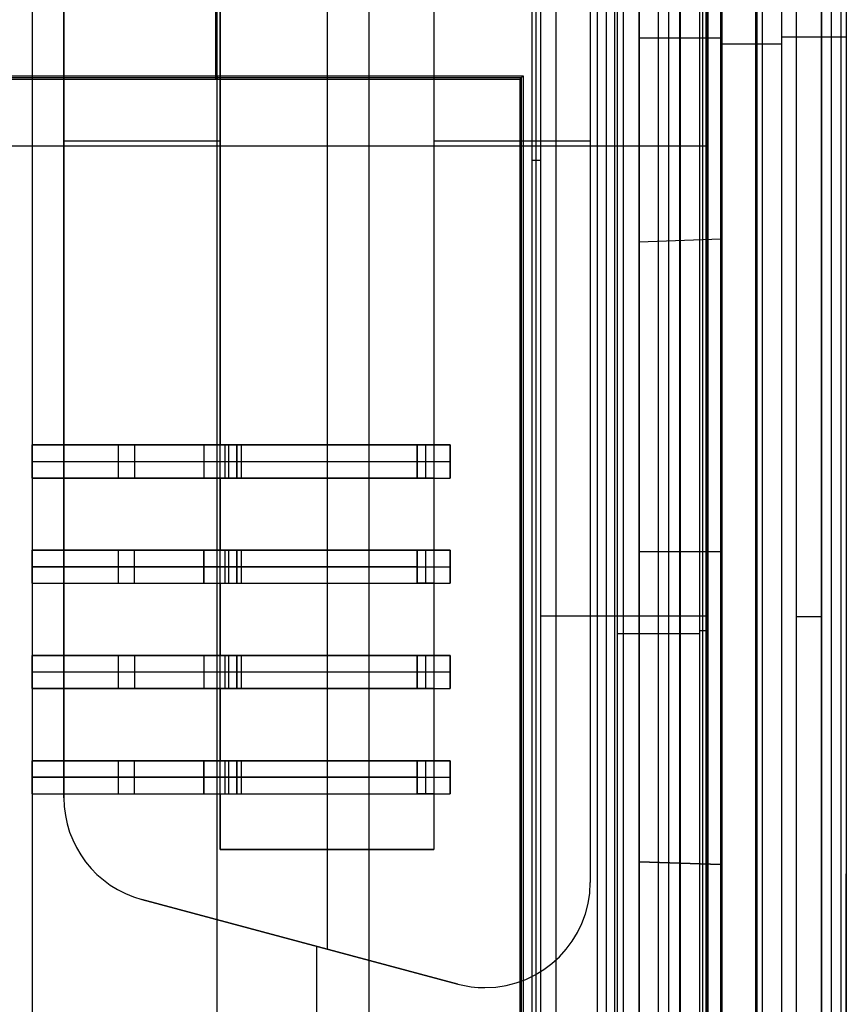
# Model space of a CAD drawing. Extents: x -15 to 7, y 1 to 148.
# Tile 28 of 194: x -3 to 7, y 44 to 56. Entities that reach past the tile are written whole.
import ezdxf

# ---------------------------------------------------------------- set-up
doc = ezdxf.new("R2010")
doc.units = 0
doc.layers.add('DEFAULT', color=7, linetype='CONTINUOUS')

msp = doc.modelspace()

# ---------------------------------------------------------------- linework, layer by layer
at = {"layer": 'DEFAULT', "color": 254}
for p, q in [((4.845, 26.585, -55.549), (4.845, 135.628, -55.549)), ((6.566, 8.202, -17.951), (6.566, 103.345, -17.951)), ((7.345, 103.345, -18.751), (7.345, 8.202, -18.751)), ((6.255, 10.889, -19.7), (6.255, 101.097, -19.7)), ((6.26, 10.889, -19.2), (6.26, 101.097, -19.2)), ((6.264, 101.097, -18.7), (6.264, 10.889, -18.7)), ((6.33, 101.097, -18.6), (6.33, 10.889, -18.6)), ((6.33, 101.097, -19.8), (6.33, 10.889, -19.8)), ((6.33, 101.097, -19.2), (6.33, 10.889, -19.2)), ((5.664, 100.397, -18.1), (5.664, 11.589, -18.1)), ((5.672, 11.589, -18.4), (5.672, 100.397, -18.4)), ((5.68, 11.589, -18.7), (5.68, 100.397, -18.7)), ((5.83, 100.397, -17.932), (5.83, 11.589, -17.932)), ((5.83, 11.589, -18.596), (5.83, 100.397, -18.596)), ((5.83, 100.397, -19.804), (5.83, 11.589, -19.804)), ((5.83, 11.589, -18.264), (5.83, 100.397, -18.264)), ((7.045, 40.819, -67.344), (7.045, 77.317, -67.344)), ((3.845, 6.956, -107.038), (3.845, 69.703, -107.038)), ((4.345, 6.969, -107.025), (4.345, 69.698, -107.025)), ((4.845, 6.982, -107.012), (4.845, 69.693, -107.012)), ((4.845, 69.66, -103.412), (4.845, 16.836, -103.412)), ((4.845, 16.836, -101.062), (4.845, 69.66, -101.062)), ((5.345, 16.849, -103.399), (5.345, 69.646, -103.399)), ((5.345, 16.849, -101.075), (5.345, 69.646, -101.075)), ((5.845, 69.633, -103.386), (5.845, 16.862, -103.386)), ((5.845, 16.862, -101.088), (5.845, 69.633, -101.088)), ((5.845, 16.862, -102.237), (5.845, 69.633, -102.237)), ((7.045, 69.447, -107.174), (7.045, 28.339, -107.174)), ((3.845, 7.257, -107.348), (3.845, 69.391, -107.348)), ((3.845, 8.17, -107.657), (3.845, 69.078, -107.657)), ((5.205, 8.206, -107.622), (5.205, 69.063, -107.622)), ((6.566, 8.241, -107.586), (6.566, 69.049, -107.586)), ((6.745, 28.094, -107.561), (6.745, 69.067, -107.561)), ((-0.259, 55.261, -18.1), (-0.259, 58.961, -18.1)), ((-0.259, 55.303, -19.7), (-0.259, 58.919, -19.7)), ((4.845, 58.215, -30.89), (4.845, 53.299, -30.89)), ((5.337, 53.316, -30.873), (5.337, 58.198, -30.873)), ((5.83, 53.333, -30.856), (5.83, 58.181, -30.856)), ((5.83, 53.333, -25.33), (5.83, 58.181, -25.33)), ((5.83, 55.757, -30.856), (4.845, 55.757, -30.89)), ((5.83, 55.687, -17.932), (6.566, 55.687, -17.951)), ((-3.937, 55.303, -19.7), (3.447, 55.303, -19.7)), ((-3.916, 55.282, -18.9), (3.426, 55.282, -18.9)), ((-3.895, 55.261, -18.1), (3.405, 55.261, -18.1)), ((-0.245, 55.303, -19.7), (-0.245, 55.261, -18.1)), ((3.447, 55.303, -19.7), (3.405, 55.261, -18.1)), ((3.405, 55.261, -18.1), (3.405, 19.161, -18.1)), ((3.426, 19.14, -18.9), (3.426, 55.282, -18.9)), ((3.447, 55.303, -19.7), (3.447, 19.119, -19.7)), ((4.845, 53.299, -22.89), (5.83, 53.333, -22.856)), ((4.845, 53.299, -30.89), (5.83, 53.333, -30.856)), ((4.845, 53.299, -26.873), (5.83, 53.333, -26.873)), ((4.845, 53.299, -22.89), (4.845, 45.815, -22.89)), ((4.845, 53.299, -30.89), (4.845, 53.299, -22.89)), ((5.337, 45.798, -22.873), (5.337, 53.316, -22.873)), ((5.337, 53.316, -30.873), (5.337, 53.316, -22.873)), ((5.83, 53.333, -22.856), (5.83, 53.333, -30.856)), ((5.83, 45.781, -22.856), (5.83, 53.333, -22.856)), ((5.83, 49.557, -22.856), (4.845, 49.557, -22.89)), ((4.845, 45.815, -30.89), (4.845, 34.899, -30.89)), ((4.845, 45.815, -22.89), (4.845, 45.815, -30.89)), ((5.83, 45.781, -30.856), (4.845, 45.815, -30.89)), ((4.845, 45.815, -22.89), (5.83, 45.781, -22.856)), ((5.83, 45.781, -26.873), (4.845, 45.815, -26.873)), ((5.337, 45.798, -30.873), (5.337, 45.798, -22.873)), ((5.337, 34.916, -30.873), (5.337, 45.798, -30.873)), ((5.83, 45.781, -30.856), (5.83, 45.781, -22.856)), ((5.83, 34.933, -30.856), (5.83, 45.781, -30.856)), ((5.83, 34.933, -25.33), (5.83, 45.781, -25.33)), ((7.345, 25.108, -53.988), (7.345, 45.67, -53.988))]:
    msp.add_line(p, q, dxfattribs=at)
at = {"layer": 'DEFAULT', "color": 171}
for p, q in [((4.552, 27.536, -104.037), (4.552, 75.396, -104.037)), ((-0.25, 70.457, -106.862), (-0.25, 5.483, -106.862)), ((4.453, 1.062, -106.862), (4.453, 70.457, -106.862)), ((-0.25, 70.239, -104.362), (-0.25, 5.57, -104.362)), ((3.55, 70.239, -104.362), (3.55, 41.08, -104.362)), ((3.605, 39.652, -102.787), (3.605, 70.294, -102.787)), ((3.66, 38.224, -101.212), (3.66, 69.887, -101.212)), ((4.579, 69.562, -103.262), (4.579, 27.576, -103.262)), ((4.655, 69.633, -101.212), (4.655, 27.684, -101.212)), ((5.079, 27.576, -103.262), (5.079, 69.562, -103.262)), ((5.579, 27.576, -103.262), (5.579, 69.562, -103.262)), ((5.615, 27.63, -102.237), (5.615, 69.598, -102.237)), ((5.65, 69.633, -101.212), (5.65, 27.684, -101.212)), ((3.55, 54.284, -104.362), (3.66, 54.284, -101.212)), ((3.66, 48.785, -101.212), (5.65, 48.785, -101.212)), ((5.65, 48.605, -101.212), (5.579, 48.605, -103.262)), ((4.579, 48.569, -103.262), (5.579, 48.569, -103.262))]:
    msp.add_line(p, q, dxfattribs=at)
at = {"layer": 'DEFAULT', "color": 7}
for p, q in [((5.653, 35.915, -18.07), (5.653, 72.999, -18.07)), ((-2.475, 65.887, -29.5), (-2.475, 43.027, -29.5)), ((-2.475, 65.887, -21.626), (-2.475, 43.027, -21.626)), ((-2.475, 65.887, -25.563), (-2.475, 43.027, -25.563)), ((1.589, 43.027, -21.626), (1.589, 65.887, -21.626)), ((5.653, 43.027, -21.626), (5.653, 65.887, -21.626)), ((4.256, 63.347, -18.07), (4.256, 45.567, -18.07)), ((4.256, 63.347, -12.736), (4.256, 45.567, -12.736)), ((4.256, 63.347, -15.403), (4.256, 45.567, -15.403)), ((-0.207, 45.966, -12.736), (-0.207, 62.948, -12.736)), ((1.081, 62.948, -18.07), (1.081, 45.966, -18.07)), ((2.369, 62.948, -12.736), (2.369, 45.966, -12.736)), ((-2.094, 46.588, -18.07), (-2.094, 62.326, -18.07)), ((-2.094, 46.588, -12.736), (-2.094, 62.326, -12.736)), ((-2.094, 62.326, -15.403), (-2.094, 46.588, -15.403)), ((-0.207, 50.846, -18.07), (-0.207, 59.337, -18.07)), ((-0.207, 59.337, -15.403), (-0.207, 50.846, -15.403)), ((2.369, 59.337, -18.07), (2.369, 50.846, -18.07)), ((2.369, 59.337, -15.403), (2.369, 50.846, -15.403)), ((-3.491, 54.457, -29.5), (-2.475, 54.457, -29.5)), ((-3.491, 54.457, -18.07), (-2.094, 54.457, -18.07)), ((-2.475, 54.457, -29.5), (-2.475, 54.457, -21.626)), ((-2.475, 54.457, -21.626), (5.653, 54.457, -21.626)), ((-2.094, 54.516, -12.736), (-0.207, 54.516, -12.736)), ((-2.094, 54.457, -12.736), (-2.094, 54.457, -18.07)), ((-0.207, 54.457, -18.07), (-0.207, 54.457, -12.736)), ((-0.207, 54.457, -18.07), (2.369, 54.457, -18.07)), ((2.369, 54.516, -12.736), (4.256, 54.516, -12.736)), ((2.369, 54.457, -12.736), (2.369, 54.457, -18.07)), ((4.256, 54.457, -18.07), (5.653, 54.457, -18.07)), ((4.256, 54.457, -18.07), (4.256, 54.457, -12.736)), ((5.653, 54.457, -21.626), (5.653, 54.457, -18.07)), ((-2.475, 50.846, -22.697), (-2.475, 50.846, -23.095)), ((-2.475, 50.846, -23.095), (-2.475, 50.447, -23.095)), ((-2.475, 50.447, -22.697), (-2.475, 50.846, -22.697)), ((-2.475, 50.846, -26.905), (-2.475, 50.447, -26.905)), ((-2.475, 50.447, -26.507), (-2.475, 50.846, -26.507)), ((-2.475, 50.846, -26.507), (-2.475, 50.846, -26.905)), ((-2.475, 50.846, -23.095), (-0.007, 50.846, -23.095)), ((-2.475, 50.846, -22.697), (-0.406, 50.846, -22.697)), ((2.169, 50.846, -26.507), (-2.475, 50.846, -26.507)), ((-2.475, 50.846, -26.905), (2.568, 50.846, -26.905)), ((-1.441, 50.846, -22.697), (-1.441, 50.447, -22.697)), ((-1.241, 50.846, -23.095), (-1.241, 50.447, -23.095)), ((-1.241, 50.846, -23.095), (-1.241, 50.846, -22.697)), ((-0.007, 50.846, -21.626), (-0.406, 50.846, -21.626)), ((-0.406, 50.846, -21.626), (-0.406, 50.447, -21.626)), ((-0.406, 50.846, -22.697), (-0.406, 50.447, -22.697)), ((-0.406, 50.846, -21.626), (-0.406, 50.846, -22.697)), ((-0.406, 50.846, -22.161), (-0.406, 50.447, -22.161)), ((-0.406, 50.846, -22.361), (-0.007, 50.846, -22.361)), ((-0.207, 50.447, -13.244), (-0.207, 50.846, -13.244)), ((-0.207, 50.846, -13.244), (-0.207, 50.846, -18.07)), ((-0.207, 50.846, -18.07), (-0.007, 50.846, -18.07)), ((-0.207, 50.846, -13.244), (-0.007, 50.846, -13.244)), ((-0.207, 50.846, -15.657), (-0.007, 50.846, -15.657)), ((-0.153, 50.846, -26.507), (-0.153, 50.447, -26.507)), ((-0.107, 50.846, -18.07), (-0.107, 50.846, -13.244)), ((-0.107, 50.846, -13.244), (-0.107, 50.447, -13.244)), ((-0.007, 50.447, -21.626), (-0.007, 50.846, -21.626)), ((-0.007, 50.846, -23.095), (-0.007, 50.447, -23.095)), ((-0.007, 50.846, -23.095), (-0.007, 50.846, -21.626)), ((-0.007, 50.846, -18.07), (-0.007, 50.447, -18.07)), ((-0.007, 50.846, -13.244), (-0.007, 50.846, -18.07)), ((-0.007, 50.447, -13.244), (-0.007, 50.846, -13.244)), ((-0.007, 50.846, -22.361), (-0.007, 50.447, -22.361)), ((-0.007, 50.846, -15.657), (-0.007, 50.447, -15.657)), ((0.047, 50.447, -26.905), (0.047, 50.846, -26.905)), ((0.047, 50.846, -26.905), (0.047, 50.846, -26.507)), ((2.568, 50.846, -21.626), (2.169, 50.846, -21.626)), ((2.169, 50.846, -21.626), (2.169, 50.447, -21.626)), ((2.169, 50.447, -26.507), (2.169, 50.846, -26.507)), ((2.169, 50.846, -21.626), (2.169, 50.846, -26.507)), ((2.169, 50.447, -18.07), (2.169, 50.846, -18.07)), ((2.169, 50.846, -18.07), (2.369, 50.846, -18.07)), ((2.369, 50.846, -13.244), (2.169, 50.846, -13.244)), ((2.169, 50.846, -13.244), (2.169, 50.447, -13.244)), ((2.169, 50.846, -18.07), (2.169, 50.846, -13.244)), ((2.169, 50.846, -24.066), (2.169, 50.447, -24.066)), ((2.169, 50.846, -24.266), (2.568, 50.846, -24.266)), ((2.169, 50.846, -15.657), (2.369, 50.846, -15.657)), ((2.169, 50.846, -15.657), (2.169, 50.447, -15.657)), ((2.269, 50.846, -13.244), (2.269, 50.447, -13.244)), ((2.269, 50.846, -18.07), (2.269, 50.846, -13.244)), ((2.369, 50.846, -18.07), (2.369, 50.846, -13.244)), ((2.369, 50.846, -13.244), (2.369, 50.447, -13.244)), ((2.568, 50.447, -21.626), (2.568, 50.846, -21.626)), ((2.568, 50.447, -26.905), (2.568, 50.846, -26.905)), ((2.568, 50.846, -26.905), (2.568, 50.846, -21.626)), ((2.568, 50.846, -24.266), (2.568, 50.447, -24.266)), ((-2.475, 50.647, -23.095), (-0.007, 50.647, -23.095)), ((-2.475, 50.647, -26.507), (2.169, 50.647, -26.507)), ((-2.475, 50.647, -26.905), (2.568, 50.647, -26.905)), ((-2.475, 50.647, -22.697), (-0.406, 50.647, -22.697)), ((-0.406, 50.647, -21.626), (-0.406, 50.647, -22.697)), ((-0.207, 50.647, -13.244), (-0.007, 50.647, -13.244)), ((-0.007, 50.647, -23.095), (-0.007, 50.647, -21.626)), ((-0.007, 50.647, -18.07), (-0.007, 50.647, -13.244)), ((2.169, 50.647, -21.626), (2.169, 50.647, -26.507)), ((2.169, 50.647, -13.244), (2.369, 50.647, -13.244)), ((2.169, 50.647, -13.244), (2.169, 50.647, -18.07)), ((2.568, 50.647, -26.905), (2.568, 50.647, -21.626)), ((-2.475, 50.447, -23.095), (-2.475, 50.447, -22.697)), ((-2.475, 50.447, -26.905), (-2.475, 50.447, -26.507)), ((-0.007, 50.447, -23.095), (-2.475, 50.447, -23.095)), ((2.169, 50.447, -26.507), (-2.475, 50.447, -26.507)), ((-2.475, 50.447, -26.905), (2.568, 50.447, -26.905)), ((-0.406, 50.447, -22.697), (-2.475, 50.447, -22.697)), ((-1.241, 50.447, -22.697), (-1.241, 50.447, -23.095)), ((-0.406, 50.447, -21.626), (-0.007, 50.447, -21.626)), ((-0.406, 50.447, -22.697), (-0.406, 50.447, -21.626)), ((-0.406, 50.447, -22.361), (-0.007, 50.447, -22.361)), ((-0.207, 49.576, -18.07), (-0.207, 50.447, -18.07)), ((-0.207, 50.447, -18.07), (-0.207, 50.447, -13.244)), ((-0.007, 50.447, -13.244), (-0.207, 50.447, -13.244)), ((-0.207, 50.447, -18.07), (-0.007, 50.447, -18.07)), ((-0.207, 50.447, -15.403), (-0.207, 49.576, -15.403)), ((-0.207, 50.447, -15.657), (-0.007, 50.447, -15.657)), ((-0.107, 50.447, -13.244), (-0.107, 50.447, -18.07)), ((-0.007, 50.447, -21.626), (-0.007, 50.447, -23.095)), ((-0.007, 50.447, -18.07), (-0.007, 50.447, -13.244)), ((0.047, 50.447, -26.507), (0.047, 50.447, -26.905)), ((2.169, 50.447, -21.626), (2.568, 50.447, -21.626)), ((2.169, 50.447, -21.626), (2.169, 50.447, -26.507)), ((2.369, 50.447, -18.07), (2.169, 50.447, -18.07)), ((2.369, 50.447, -13.244), (2.169, 50.447, -13.244)), ((2.169, 50.447, -13.244), (2.169, 50.447, -18.07)), ((2.169, 50.447, -24.266), (2.568, 50.447, -24.266)), ((2.169, 50.447, -15.657), (2.369, 50.447, -15.657)), ((2.269, 50.447, -13.244), (2.269, 50.447, -18.07)), ((2.369, 50.447, -13.244), (2.369, 50.447, -18.07)), ((2.369, 50.447, -18.07), (2.369, 49.576, -18.07)), ((2.369, 50.447, -15.403), (2.369, 49.576, -15.403)), ((2.568, 50.447, -26.905), (2.568, 50.447, -21.626)), ((-2.475, 49.177, -24.602), (-2.475, 49.576, -24.602)), ((-2.475, 49.576, -24.602), (-2.475, 49.576, -25)), ((-2.475, 49.576, -25), (-2.475, 49.177, -25)), ((-2.475, 49.177, -28.412), (-2.475, 49.576, -28.412)), ((-2.475, 49.576, -28.412), (-2.475, 49.576, -28.81)), ((-2.475, 49.576, -28.81), (-2.475, 49.177, -28.81)), ((-0.406, 49.576, -24.602), (-2.475, 49.576, -24.602)), ((-2.475, 49.576, -28.412), (2.169, 49.576, -28.412)), ((2.568, 49.576, -28.81), (-2.475, 49.576, -28.81)), ((-0.007, 49.576, -25), (-2.475, 49.576, -25)), ((-1.441, 49.576, -24.602), (-1.441, 49.177, -24.602)), ((-1.241, 49.576, -25), (-1.241, 49.576, -24.602)), ((-1.241, 49.177, -25), (-1.241, 49.576, -25)), ((-0.007, 49.576, -21.626), (-0.406, 49.576, -21.626)), ((-0.406, 49.576, -21.626), (-0.406, 49.177, -21.626)), ((-0.406, 49.177, -24.602), (-0.406, 49.576, -24.602)), ((-0.406, 49.576, -24.602), (-0.406, 49.576, -21.626)), ((-0.406, 49.576, -23.313), (-0.007, 49.576, -23.313)), ((-0.406, 49.576, -23.114), (-0.406, 49.177, -23.114)), ((-0.207, 49.177, -13.244), (-0.207, 49.576, -13.244)), ((-0.207, 49.576, -13.244), (-0.207, 49.576, -18.07)), ((-0.207, 49.576, -13.244), (-0.007, 49.576, -13.244)), ((-0.007, 49.576, -18.07), (-0.207, 49.576, -18.07)), ((-0.207, 49.576, -15.657), (-0.007, 49.576, -15.657)), ((-0.153, 49.576, -28.412), (-0.153, 49.177, -28.412)), ((-0.107, 49.576, -18.07), (-0.107, 49.576, -13.244)), ((-0.107, 49.576, -13.244), (-0.107, 49.177, -13.244)), ((-0.007, 49.177, -21.626), (-0.007, 49.576, -21.626)), ((-0.007, 49.177, -25), (-0.007, 49.576, -25)), ((-0.007, 49.576, -25), (-0.007, 49.576, -21.626)), ((-0.007, 49.576, -13.244), (-0.007, 49.576, -18.07)), ((-0.007, 49.177, -13.244), (-0.007, 49.576, -13.244)), ((-0.007, 49.576, -18.07), (-0.007, 49.177, -18.07)), ((-0.007, 49.576, -23.313), (-0.007, 49.177, -23.313)), ((-0.007, 49.576, -15.657), (-0.007, 49.177, -15.657)), ((0.047, 49.576, -28.81), (0.047, 49.576, -28.412)), ((0.047, 49.177, -28.81), (0.047, 49.576, -28.81)), ((2.568, 49.576, -21.626), (2.169, 49.576, -21.626)), ((2.169, 49.576, -21.626), (2.169, 49.177, -21.626)), ((2.169, 49.576, -28.412), (2.169, 49.576, -21.626)), ((2.169, 49.177, -28.412), (2.169, 49.576, -28.412)), ((2.169, 49.177, -18.07), (2.169, 49.576, -18.07)), ((2.169, 49.576, -18.07), (2.369, 49.576, -18.07)), ((2.169, 49.576, -13.244), (2.169, 49.177, -13.244)), ((2.369, 49.576, -13.244), (2.169, 49.576, -13.244)), ((2.169, 49.576, -18.07), (2.169, 49.576, -13.244)), ((2.169, 49.576, -25.218), (2.568, 49.576, -25.218)), ((2.169, 49.576, -25.019), (2.169, 49.177, -25.019)), ((2.169, 49.576, -15.657), (2.369, 49.576, -15.657)), ((2.169, 49.576, -15.657), (2.169, 49.177, -15.657)), ((2.269, 49.576, -13.244), (2.269, 49.177, -13.244)), ((2.269, 49.576, -18.07), (2.269, 49.576, -13.244)), ((2.369, 49.576, -18.07), (2.369, 49.576, -13.244)), ((2.369, 49.576, -13.244), (2.369, 49.177, -13.244)), ((2.568, 49.177, -21.626), (2.568, 49.576, -21.626)), ((2.568, 49.576, -21.626), (2.568, 49.576, -28.81)), ((2.568, 49.177, -28.81), (2.568, 49.576, -28.81)), ((2.568, 49.576, -25.218), (2.568, 49.177, -25.218)), ((-2.475, 49.377, -24.602), (-0.406, 49.377, -24.602)), ((2.169, 49.377, -28.412), (-2.475, 49.377, -28.412)), ((-2.475, 49.377, -28.81), (2.568, 49.377, -28.81)), ((-2.475, 49.377, -25), (-0.007, 49.377, -25)), ((-0.406, 49.377, -21.626), (-0.406, 49.377, -24.602)), ((-0.207, 49.377, -13.244), (-0.007, 49.377, -13.244)), ((-0.007, 49.377, -25), (-0.007, 49.377, -21.626)), ((-0.007, 49.377, -18.07), (-0.007, 49.377, -13.244)), ((2.169, 49.377, -21.626), (2.169, 49.377, -28.412)), ((2.169, 49.377, -13.244), (2.369, 49.377, -13.244)), ((2.169, 49.377, -13.244), (2.169, 49.377, -18.07)), ((2.568, 49.377, -28.81), (2.568, 49.377, -21.626)), ((-2.475, 49.177, -25), (-2.475, 49.177, -24.602)), ((-2.475, 49.177, -28.81), (-2.475, 49.177, -28.412)), ((-2.475, 49.177, -24.602), (-0.406, 49.177, -24.602)), ((-2.475, 49.177, -25), (-0.007, 49.177, -25)), ((-2.475, 49.177, -28.412), (2.169, 49.177, -28.412)), ((-2.475, 49.177, -28.81), (2.568, 49.177, -28.81)), ((-1.241, 49.177, -24.602), (-1.241, 49.177, -25)), ((-0.406, 49.177, -21.626), (-0.007, 49.177, -21.626)), ((-0.406, 49.177, -21.626), (-0.406, 49.177, -24.602)), ((-0.406, 49.177, -23.313), (-0.007, 49.177, -23.313)), ((-0.207, 48.306, -18.07), (-0.207, 49.177, -18.07)), ((-0.207, 49.177, -18.07), (-0.207, 49.177, -13.244)), ((-0.207, 49.177, -13.244), (-0.007, 49.177, -13.244)), ((-0.207, 49.177, -18.07), (-0.007, 49.177, -18.07)), ((-0.207, 49.177, -15.403), (-0.207, 48.306, -15.403)), ((-0.207, 49.177, -15.657), (-0.007, 49.177, -15.657)), ((-0.107, 49.177, -13.244), (-0.107, 49.177, -18.07)), ((-0.007, 49.177, -21.626), (-0.007, 49.177, -25)), ((-0.007, 49.177, -18.07), (-0.007, 49.177, -13.244)), ((0.047, 49.177, -28.412), (0.047, 49.177, -28.81)), ((2.169, 49.177, -21.626), (2.568, 49.177, -21.626)), ((2.169, 49.177, -28.412), (2.169, 49.177, -21.626)), ((2.369, 49.177, -18.07), (2.169, 49.177, -18.07)), ((2.369, 49.177, -13.244), (2.169, 49.177, -13.244)), ((2.169, 49.177, -13.244), (2.169, 49.177, -18.07)), ((2.169, 49.177, -25.218), (2.568, 49.177, -25.218)), ((2.169, 49.177, -15.657), (2.369, 49.177, -15.657)), ((2.269, 49.177, -13.244), (2.269, 49.177, -18.07)), ((2.369, 49.177, -13.244), (2.369, 49.177, -18.07)), ((2.369, 49.177, -18.07), (2.369, 48.306, -18.07)), ((2.369, 49.177, -15.403), (2.369, 48.306, -15.403)), ((2.568, 49.177, -21.626), (2.568, 49.177, -28.81)), ((-2.475, 48.306, -22.697), (-2.475, 48.306, -23.095)), ((-2.475, 48.306, -23.095), (-2.475, 47.907, -23.095)), ((-2.475, 47.907, -22.697), (-2.475, 48.306, -22.697)), ((-2.475, 48.306, -26.905), (-2.475, 47.907, -26.905)), ((-2.475, 47.907, -26.507), (-2.475, 48.306, -26.507)), ((-2.475, 48.306, -26.507), (-2.475, 48.306, -26.905)), ((-2.475, 48.306, -23.095), (-0.007, 48.306, -23.095)), ((-2.475, 48.306, -22.697), (-0.406, 48.306, -22.697)), ((-2.475, 48.306, -26.905), (2.568, 48.306, -26.905)), ((2.169, 48.306, -26.507), (-2.475, 48.306, -26.507)), ((-1.441, 48.306, -22.697), (-1.441, 47.907, -22.697)), ((-1.241, 48.306, -23.095), (-1.241, 47.907, -23.095)), ((-1.241, 48.306, -23.095), (-1.241, 48.306, -22.697)), ((-0.007, 48.306, -21.626), (-0.406, 48.306, -21.626)), ((-0.406, 48.306, -21.626), (-0.406, 47.907, -21.626)), ((-0.406, 48.306, -22.697), (-0.406, 47.907, -22.697)), ((-0.406, 48.306, -21.626), (-0.406, 48.306, -22.697)), ((-0.406, 48.306, -22.161), (-0.406, 47.907, -22.161)), ((-0.406, 48.306, -22.361), (-0.007, 48.306, -22.361)), ((-0.207, 47.907, -13.244), (-0.207, 48.306, -13.244)), ((-0.207, 48.306, -13.244), (-0.207, 48.306, -18.07)), ((-0.207, 48.306, -13.244), (-0.007, 48.306, -13.244)), ((-0.007, 48.306, -18.07), (-0.207, 48.306, -18.07)), ((-0.207, 48.306, -15.657), (-0.007, 48.306, -15.657)), ((-0.153, 48.306, -26.507), (-0.153, 47.907, -26.507)), ((-0.107, 48.306, -18.07), (-0.107, 48.306, -13.244)), ((-0.107, 48.306, -13.244), (-0.107, 47.907, -13.244)), ((-0.007, 47.907, -21.626), (-0.007, 48.306, -21.626)), ((-0.007, 48.306, -23.095), (-0.007, 47.907, -23.095)), ((-0.007, 48.306, -21.626), (-0.007, 48.306, -23.095)), ((-0.007, 48.306, -13.244), (-0.007, 48.306, -18.07)), ((-0.007, 47.907, -13.244), (-0.007, 48.306, -13.244)), ((-0.007, 48.306, -18.07), (-0.007, 47.907, -18.07)), ((-0.007, 48.306, -22.361), (-0.007, 47.907, -22.361)), ((-0.007, 48.306, -15.657), (-0.007, 47.907, -15.657)), ((0.047, 47.907, -26.905), (0.047, 48.306, -26.905)), ((0.047, 48.306, -26.905), (0.047, 48.306, -26.507)), ((2.568, 48.306, -21.626), (2.169, 48.306, -21.626)), ((2.169, 48.306, -21.626), (2.169, 47.907, -21.626)), ((2.169, 48.306, -26.507), (2.169, 47.907, -26.507)), ((2.169, 48.306, -21.626), (2.169, 48.306, -26.507)), ((2.169, 47.907, -18.07), (2.169, 48.306, -18.07)), ((2.169, 48.306, -18.07), (2.369, 48.306, -18.07)), ((2.169, 48.306, -13.244), (2.169, 47.907, -13.244)), ((2.369, 48.306, -13.244), (2.169, 48.306, -13.244)), ((2.169, 48.306, -18.07), (2.169, 48.306, -13.244)), ((2.169, 48.306, -24.066), (2.169, 47.907, -24.066)), ((2.169, 48.306, -24.266), (2.568, 48.306, -24.266)), ((2.169, 48.306, -15.657), (2.369, 48.306, -15.657)), ((2.169, 48.306, -15.657), (2.169, 47.907, -15.657)), ((2.269, 48.306, -13.244), (2.269, 47.907, -13.244)), ((2.269, 48.306, -18.07), (2.269, 48.306, -13.244)), ((2.369, 48.306, -18.07), (2.369, 48.306, -13.244)), ((2.369, 48.306, -13.244), (2.369, 47.907, -13.244)), ((2.568, 47.907, -21.626), (2.568, 48.306, -21.626)), ((2.568, 48.306, -26.905), (2.568, 47.907, -26.905)), ((2.568, 48.306, -21.626), (2.568, 48.306, -26.905)), ((2.568, 48.306, -24.266), (2.568, 47.907, -24.266)), ((-2.475, 48.107, -23.095), (-0.007, 48.107, -23.095)), ((-2.475, 48.107, -26.905), (2.568, 48.107, -26.905)), ((-2.475, 48.107, -26.507), (2.169, 48.107, -26.507)), ((-2.475, 48.107, -22.697), (-0.406, 48.107, -22.697)), ((-0.406, 48.107, -21.626), (-0.406, 48.107, -22.697)), ((-0.207, 48.107, -13.244), (-0.007, 48.107, -13.244)), ((-0.007, 48.107, -23.095), (-0.007, 48.107, -21.626)), ((-0.007, 48.107, -18.07), (-0.007, 48.107, -13.244)), ((2.169, 48.107, -21.626), (2.169, 48.107, -26.507)), ((2.169, 48.107, -13.244), (2.369, 48.107, -13.244)), ((2.169, 48.107, -13.244), (2.169, 48.107, -18.07)), ((2.568, 48.107, -26.905), (2.568, 48.107, -21.626)), ((-2.475, 47.907, -23.095), (-2.475, 47.907, -22.697)), ((-2.475, 47.907, -26.905), (-2.475, 47.907, -26.507)), ((-0.007, 47.907, -23.095), (-2.475, 47.907, -23.095)), ((-2.475, 47.907, -26.905), (2.568, 47.907, -26.905)), ((2.169, 47.907, -26.507), (-2.475, 47.907, -26.507)), ((-0.406, 47.907, -22.697), (-2.475, 47.907, -22.697)), ((-1.241, 47.907, -22.697), (-1.241, 47.907, -23.095)), ((-0.406, 47.907, -21.626), (-0.007, 47.907, -21.626)), ((-0.406, 47.907, -22.697), (-0.406, 47.907, -21.626)), ((-0.406, 47.907, -22.361), (-0.007, 47.907, -22.361)), ((-0.207, 47.036, -18.07), (-0.207, 47.907, -18.07)), ((-0.207, 47.907, -18.07), (-0.207, 47.907, -13.244)), ((-0.207, 47.907, -13.244), (-0.007, 47.907, -13.244)), ((-0.207, 47.907, -18.07), (-0.007, 47.907, -18.07)), ((-0.207, 47.907, -15.403), (-0.207, 47.036, -15.403)), ((-0.207, 47.907, -15.657), (-0.007, 47.907, -15.657)), ((-0.107, 47.907, -13.244), (-0.107, 47.907, -18.07)), ((-0.007, 47.907, -23.095), (-0.007, 47.907, -21.626)), ((-0.007, 47.907, -18.07), (-0.007, 47.907, -13.244)), ((0.047, 47.907, -26.507), (0.047, 47.907, -26.905)), ((2.169, 47.907, -21.626), (2.568, 47.907, -21.626)), ((2.169, 47.907, -21.626), (2.169, 47.907, -26.507)), ((2.369, 47.907, -18.07), (2.169, 47.907, -18.07)), ((2.369, 47.907, -13.244), (2.169, 47.907, -13.244)), ((2.169, 47.907, -13.244), (2.169, 47.907, -18.07)), ((2.169, 47.907, -24.266), (2.568, 47.907, -24.266)), ((2.169, 47.907, -15.657), (2.369, 47.907, -15.657)), ((2.269, 47.907, -13.244), (2.269, 47.907, -18.07)), ((2.369, 47.907, -13.244), (2.369, 47.907, -18.07)), ((2.369, 47.907, -18.07), (2.369, 47.036, -18.07)), ((2.369, 47.907, -15.403), (2.369, 47.036, -15.403)), ((2.568, 47.907, -26.905), (2.568, 47.907, -21.626)), ((-2.475, 46.637, -24.602), (-2.475, 47.036, -24.602)), ((-2.475, 47.036, -24.602), (-2.475, 47.036, -25)), ((-2.475, 47.036, -25), (-2.475, 46.637, -25)), ((-2.475, 46.637, -28.412), (-2.475, 47.036, -28.412)), ((-2.475, 47.036, -28.412), (-2.475, 47.036, -28.81)), ((-2.475, 47.036, -28.81), (-2.475, 46.637, -28.81)), ((-0.406, 47.036, -24.602), (-2.475, 47.036, -24.602)), ((-2.475, 47.036, -28.412), (2.169, 47.036, -28.412)), ((2.568, 47.036, -28.81), (-2.475, 47.036, -28.81)), ((-0.007, 47.036, -25), (-2.475, 47.036, -25)), ((-1.441, 47.036, -24.602), (-1.441, 46.637, -24.602)), ((-1.241, 47.036, -25), (-1.241, 47.036, -24.602)), ((-1.241, 46.637, -25), (-1.241, 47.036, -25)), ((-0.007, 47.036, -21.626), (-0.406, 47.036, -21.626)), ((-0.406, 47.036, -21.626), (-0.406, 46.637, -21.626)), ((-0.406, 46.637, -24.602), (-0.406, 47.036, -24.602)), ((-0.406, 47.036, -24.602), (-0.406, 47.036, -21.626)), ((-0.406, 47.036, -23.313), (-0.007, 47.036, -23.313)), ((-0.406, 47.036, -23.114), (-0.406, 46.637, -23.114)), ((-0.207, 46.637, -13.244), (-0.207, 47.036, -13.244)), ((-0.207, 47.036, -13.244), (-0.207, 47.036, -18.07)), ((-0.207, 47.036, -13.244), (-0.007, 47.036, -13.244)), ((-0.007, 47.036, -18.07), (-0.207, 47.036, -18.07)), ((-0.207, 47.036, -15.657), (-0.007, 47.036, -15.657)), ((-0.153, 47.036, -28.412), (-0.153, 46.637, -28.412)), ((-0.107, 47.036, -18.07), (-0.107, 47.036, -13.244)), ((-0.107, 47.036, -13.244), (-0.107, 46.637, -13.244)), ((-0.007, 46.637, -21.626), (-0.007, 47.036, -21.626)), ((-0.007, 46.637, -25), (-0.007, 47.036, -25)), ((-0.007, 47.036, -25), (-0.007, 47.036, -21.626)), ((-0.007, 47.036, -13.244), (-0.007, 47.036, -18.07)), ((-0.007, 46.637, -13.244), (-0.007, 47.036, -13.244)), ((-0.007, 47.036, -18.07), (-0.007, 46.637, -18.07)), ((-0.007, 47.036, -23.313), (-0.007, 46.637, -23.313)), ((-0.007, 47.036, -15.657), (-0.007, 46.637, -15.657)), ((0.047, 47.036, -28.81), (0.047, 47.036, -28.412)), ((0.047, 46.637, -28.81), (0.047, 47.036, -28.81)), ((2.568, 47.036, -21.626), (2.169, 47.036, -21.626)), ((2.169, 47.036, -21.626), (2.169, 46.637, -21.626)), ((2.169, 47.036, -28.412), (2.169, 47.036, -21.626)), ((2.169, 46.637, -28.412), (2.169, 47.036, -28.412)), ((2.169, 46.637, -18.07), (2.169, 47.036, -18.07)), ((2.169, 47.036, -18.07), (2.369, 47.036, -18.07)), ((2.169, 47.036, -13.244), (2.169, 46.637, -13.244)), ((2.369, 47.036, -13.244), (2.169, 47.036, -13.244)), ((2.169, 47.036, -18.07), (2.169, 47.036, -13.244)), ((2.169, 47.036, -25.218), (2.568, 47.036, -25.218)), ((2.169, 47.036, -25.019), (2.169, 46.637, -25.019)), ((2.169, 47.036, -15.657), (2.369, 47.036, -15.657)), ((2.169, 47.036, -15.657), (2.169, 46.637, -15.657)), ((2.269, 47.036, -13.244), (2.269, 46.637, -13.244)), ((2.269, 47.036, -18.07), (2.269, 47.036, -13.244)), ((2.369, 47.036, -18.07), (2.369, 47.036, -13.244)), ((2.369, 47.036, -13.244), (2.369, 46.637, -13.244)), ((2.568, 46.637, -21.626), (2.568, 47.036, -21.626)), ((2.568, 47.036, -21.626), (2.568, 47.036, -28.81)), ((2.568, 46.637, -28.81), (2.568, 47.036, -28.81)), ((2.568, 47.036, -25.218), (2.568, 46.637, -25.218)), ((-2.475, 46.837, -24.602), (-0.406, 46.837, -24.602)), ((2.169, 46.837, -28.412), (-2.475, 46.837, -28.412)), ((-2.475, 46.837, -28.81), (2.568, 46.837, -28.81)), ((-2.475, 46.837, -25), (-0.007, 46.837, -25)), ((-0.406, 46.837, -21.626), (-0.406, 46.837, -24.602)), ((-0.207, 46.837, -13.244), (-0.007, 46.837, -13.244)), ((-0.007, 46.837, -25), (-0.007, 46.837, -21.626)), ((-0.007, 46.837, -18.07), (-0.007, 46.837, -13.244)), ((2.169, 46.837, -21.626), (2.169, 46.837, -28.412)), ((2.169, 46.837, -13.244), (2.369, 46.837, -13.244)), ((2.169, 46.837, -13.244), (2.169, 46.837, -18.07)), ((2.568, 46.837, -28.81), (2.568, 46.837, -21.626)), ((-2.475, 46.637, -25), (-2.475, 46.637, -24.602)), ((-2.475, 46.637, -28.81), (-2.475, 46.637, -28.412)), ((-2.475, 46.637, -24.602), (-0.406, 46.637, -24.602)), ((-2.475, 46.637, -25), (-0.007, 46.637, -25)), ((-2.475, 46.637, -28.412), (2.169, 46.637, -28.412)), ((-2.475, 46.637, -28.81), (2.568, 46.637, -28.81)), ((-2.094, 46.588, -18.07), (-2.094, 46.588, -12.736)), ((-1.241, 46.637, -24.602), (-1.241, 46.637, -25)), ((-0.406, 46.637, -21.626), (-0.007, 46.637, -21.626)), ((-0.406, 46.637, -21.626), (-0.406, 46.637, -24.602)), ((-0.406, 46.637, -23.313), (-0.007, 46.637, -23.313)), ((-0.207, 45.966, -18.07), (-0.207, 46.637, -18.07)), ((-0.207, 46.637, -18.07), (-0.207, 46.637, -13.244)), ((-0.207, 46.637, -13.244), (-0.007, 46.637, -13.244)), ((-0.207, 46.637, -18.07), (-0.007, 46.637, -18.07)), ((-0.207, 46.637, -15.403), (-0.207, 45.966, -15.403)), ((-0.207, 46.637, -15.657), (-0.007, 46.637, -15.657)), ((-0.107, 46.637, -13.244), (-0.107, 46.637, -18.07)), ((-0.007, 46.637, -21.626), (-0.007, 46.637, -25)), ((-0.007, 46.637, -18.07), (-0.007, 46.637, -13.244)), ((0.047, 46.637, -28.412), (0.047, 46.637, -28.81)), ((2.169, 46.637, -21.626), (2.568, 46.637, -21.626)), ((2.169, 46.637, -28.412), (2.169, 46.637, -21.626)), ((2.369, 46.637, -18.07), (2.169, 46.637, -18.07)), ((2.369, 46.637, -13.244), (2.169, 46.637, -13.244)), ((2.169, 46.637, -13.244), (2.169, 46.637, -18.07)), ((2.169, 46.637, -25.218), (2.568, 46.637, -25.218)), ((2.169, 46.637, -15.657), (2.369, 46.637, -15.657)), ((2.269, 46.637, -13.244), (2.269, 46.637, -18.07)), ((2.369, 46.637, -13.244), (2.369, 46.637, -18.07)), ((2.369, 46.637, -18.07), (2.369, 45.966, -18.07)), ((2.369, 46.637, -15.403), (2.369, 45.966, -15.403)), ((2.568, 46.637, -21.626), (2.568, 46.637, -28.81)), ((2.369, 45.966, -12.736), (-0.207, 45.966, -12.736)), ((-0.207, 45.966, -12.736), (-0.207, 45.966, -18.07)), ((2.369, 45.966, -18.07), (-0.207, 45.966, -18.07)), ((-0.207, 45.966, -15.403), (2.369, 45.966, -15.403)), ((1.081, 45.966, -12.736), (1.081, 44.762, -12.736)), ((1.081, 45.966, -18.07), (1.081, 45.966, -12.736)), ((2.369, 45.966, -12.736), (2.369, 45.966, -18.07)), ((4.256, 45.567, -18.07), (4.256, 45.567, -12.736)), ((2.657, 44.34, -12.736), (-1.153, 45.361, -12.736)), ((-1.153, 45.361, -12.736), (-1.153, 45.361, -18.07)), ((2.657, 44.34, -18.07), (-1.153, 45.361, -18.07)), ((-1.153, 45.361, -15.403), (2.657, 44.34, -15.403)), ((0.752, 44.851, -18.07), (0.752, 44.851, -12.736)), ((0.954, 44.797, -18.07), (0.954, 43.408, -18.07)), ((2.657, 44.34, -12.736), (2.657, 44.34, -18.07)), ((2.986, 44.297, -18.07), (2.986, 44.297, -12.736))]:
    msp.add_line(p, q, dxfattribs=at)
at = {"layer": 'DEFAULT', "color": 254, "extrusion": (1, 7.0838e-12, -3.8086e-12)}
msp.add_arc((327.711, -179.081, 7.045), 307.883, 151.7309, 166.48661, dxfattribs=at)
at = {"layer": 'DEFAULT', "color": 254, "extrusion": (1, 0, 0)}
msp.add_arc((327.711, -179.081, 7.162), 308.085, 151.73029, 166.48512, dxfattribs=at)
at = {"layer": 'DEFAULT', "color": 254, "extrusion": (1, 2.24361e-15, -1.18227e-15)}
msp.add_arc((327.711, -179.081, 7.278), 308.287, 151.72969, 166.44877, dxfattribs=at)
at = {"layer": 'DEFAULT', "color": 254, "extrusion": (1, 1.22655e-11, 3.21007e-11)}
msp.add_arc((327.709, -179.081, 7.345), 308.535, 151.7281, 166.44875, dxfattribs=at)
at = {"layer": 'DEFAULT', "color": 254, "extrusion": (0, 1, 0)}
for centre, radius, start, end in [((-6.545, -18.751, 55.773), 0.8, 91.5, 180), ((-6.645, -107.174, 48.771), 0.4, 180, 255.5225)]:
    msp.add_arc(centre, radius, start, end, dxfattribs=at)
at = {"layer": 'DEFAULT', "color": 7, "extrusion": (-4.34523e-08, -1.17261e-08, 1)}
msp.add_arc((-0.824, 46.588, -12.736), 1.27, 180, 255, dxfattribs=at)
at = {"layer": 'DEFAULT', "color": 7, "extrusion": (-4.37234e-08, -1.19341e-08, 1)}
msp.add_arc((-0.824, 46.588, -18.07), 1.27, 180, 255, dxfattribs=at)
at = {"layer": 'DEFAULT', "color": 7, "extrusion": (-4.37114e-08, -1.19249e-08, 1)}
for centre, start, end in [((-0.824, 46.588, -15.403), 180, 255), ((2.986, 45.567, -15.403), 270, 0), ((2.986, 45.567, -15.403), 255, 270)]:
    msp.add_arc(centre, 1.27, start, end, dxfattribs=at)
at = {"layer": 'DEFAULT', "color": 7, "extrusion": (-4.37074e-08, -1.19304e-08, 1)}
msp.add_arc((2.986, 45.567, -18.07), 1.27, 270, 0, dxfattribs=at)
at = {"layer": 'DEFAULT', "color": 7, "extrusion": (-4.38131e-08, -1.17978e-08, 1)}
msp.add_arc((2.986, 45.567, -12.736), 1.27, 270, 0, dxfattribs=at)
at = {"layer": 'DEFAULT', "color": 7, "extrusion": (-4.3742e-08, -1.22464e-08, 1)}
msp.add_arc((2.986, 45.567, -18.07), 1.27, 255, 270, dxfattribs=at)
at = {"layer": 'DEFAULT', "color": 7, "extrusion": (-4.29391e-08, -4.56614e-09, 1)}
msp.add_arc((2.986, 45.567, -12.736), 1.27, 255, 270, dxfattribs=at)

doc.saveas('drawing.dxf')
